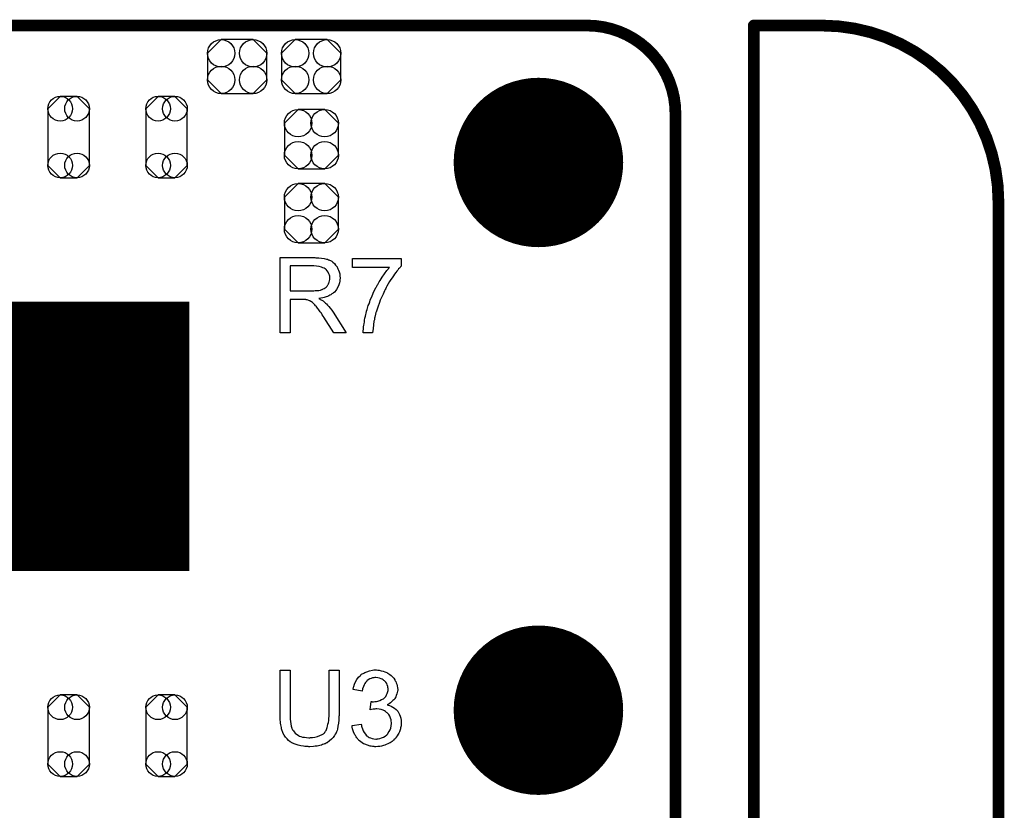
# Model space of a CAD drawing. Extents: x -0.07 to 0.95, y -0.15 to 1.54.
# Tile 21 of 21: x 0.45 to 0.95, y 1.14 to 1.54. Entities that reach past the tile are written whole.
import ezdxf

# ---------------------------------------------------------------- set-up
doc = ezdxf.new("R2010")
doc.units = 0
doc.layers.get('0').update_dxf_attribs({"linetype": 'CONTINUOUS'})
for name, color, linetype in [('gko', 6, 'CONTINUOUS'), ('gto', 2, 'CONTINUOUS'), ('gts', 1, 'CONTINUOUS')]:
    doc.layers.add(name, color=color, linetype=linetype)

# ---------------------------------------------------------------- blocks, each defined once
blk = doc.blocks.new('D30')
at = {"const_width": 0.003}
blk.add_lwpolyline([(-0.0015, 0, 1), (0.0015, 0, 1)], format="xyb", close=True, dxfattribs=at)
blk = doc.blocks.new('D54')
at = {"const_width": 0.0433}
blk.add_lwpolyline([(-0.02165, 0, 1), (0.02165, 0, 1)], format="xyb", close=True, dxfattribs=at)
blk = doc.blocks.new('D75')
blk.add_lwpolyline([(0.0106, -0.0145), (0.0106, 0.0145), (0.0043, 0.0208), (-0.0043, 0.0208), (-0.0106, 0.0145), (-0.0106, -0.0145), (-0.0043, -0.0208), (0.0043, -0.0208)], close=True)
for centre in [(-0.0043, 0.0145), (0.0043, 0.0145), (-0.0043, -0.0145), (0.0043, -0.0145)]:
    blk.add_circle(centre, 0.0063)
blk = doc.blocks.new('D76')
at = {"const_width": 0.1378}
blk.add_lwpolyline([(-0.0866, 0), (0.0866, 0)], dxfattribs=at)
blk = doc.blocks.new('D77')
blk.add_lwpolyline([(0.0152, -0.0068), (0.0152, 0.0068), (0.0082, 0.0138), (-0.0082, 0.0138), (-0.0152, 0.0068), (-0.0152, -0.0068), (-0.0082, -0.0138), (0.0082, -0.0138)], close=True)
for centre in [(-0.0082, 0.0068), (0.0082, 0.0068), (-0.0082, -0.0068), (0.0082, -0.0068)]:
    blk.add_circle(centre, 0.007)
blk = doc.blocks.new('D80')
blk.add_lwpolyline([(-0.0068, -0.0152), (0.0068, -0.0152), (0.0138, -0.0082), (0.0138, 0.0082), (0.0068, 0.0152), (-0.0068, 0.0152), (-0.0138, 0.0082), (-0.0138, -0.0082)], close=True)
for centre in [(-0.0068, 0.0082), (0.0068, 0.0082), (-0.0068, -0.0082), (0.0068, -0.0082)]:
    blk.add_circle(centre, 0.007)

msp = doc.modelspace()

# ---------------------------------------------------------------- linework, layer by layer
at = {"layer": 'gko', "color": 6, "const_width": 0.006}
for points in [[(0.16, 1.54), (0.74, 1.54)], [(0.825, 1.54), (0.86, 1.54)], [(0.825, 0.9764), (0.825, 1.54)], [(0.785, 1.495), (0.785, 1.495)], [(0.785, 1.495), (0.785, 1.495)], [(0.785, 1.06), (0.785, 1.495)], [(0.95, 1.45), (0.95, 1.45)], [(0.95, 1.45), (0.95, 1.45)], [(0.95, -0.05), (0.95, 1.45)]]:
    msp.add_lwpolyline(points, dxfattribs=at)
for points in [[(0.785, 1.495, 0.414214), (0.74, 1.54)], [(0.95, 1.45, 0.414214), (0.86, 1.54)]]:
    msp.add_lwpolyline(points, format="xyb", dxfattribs=at)
at = {"layer": 'gto', "color": 2}
for points in [[(0.6013, 1.4213), (0.6018, 1.4213), (0.6029, 1.4212), (0.6041, 1.4211), (0.6055, 1.4209), (0.6067, 1.4206), (0.6073, 1.4205), (0.6078, 1.4203), (0.6079, 1.4203), (0.6079, 1.4202), (0.6083, 1.4201), (0.6088, 1.4199), (0.6094, 1.4195), (0.61, 1.419), (0.6108, 1.4183), (0.6114, 1.4175), (0.6121, 1.4166), (0.6121, 1.4166), (0.6121, 1.4165), (0.6124, 1.4162), (0.6126, 1.4156), (0.6129, 1.4149), (0.6132, 1.4141), (0.6135, 1.4131), (0.6136, 1.412), (0.6137, 1.4109), (0.6137, 1.4108), (0.6137, 1.4107), (0.6137, 1.4105), (0.6136, 1.4102), (0.6136, 1.4098), (0.6136, 1.4094), (0.6134, 1.4085), (0.613, 1.4074), (0.6126, 1.4062), (0.6119, 1.405), (0.6115, 1.4045), (0.611, 1.4039), (0.611, 1.4039), (0.6109, 1.4038), (0.6108, 1.4036), (0.6105, 1.4035), (0.6102, 1.4033), (0.6099, 1.403), (0.6095, 1.4028), (0.609, 1.4024), (0.6085, 1.4021), (0.6079, 1.4019), (0.6072, 1.4015), (0.6065, 1.4013), (0.6056, 1.401), (0.6048, 1.4008), (0.6039, 1.4006), (0.6029, 1.4004), (0.603, 1.4004), (0.6032, 1.4003), (0.6035, 1.4), (0.604, 1.3998), (0.605, 1.3992), (0.6055, 1.3988), (0.6059, 1.3985), (0.606, 1.3984), (0.6063, 1.3981), (0.6068, 1.3977), (0.6073, 1.3971), (0.6079, 1.3963), (0.6086, 1.3955), (0.6094, 1.3945), (0.6101, 1.3934), (0.6167, 1.3829), (0.6104, 1.3829), (0.6054, 1.3909), (0.6054, 1.391), (0.6053, 1.3911), (0.6051, 1.3913), (0.605, 1.3915), (0.6046, 1.3921), (0.6041, 1.3929), (0.6035, 1.3937), (0.6029, 1.3946), (0.6023, 1.3954), (0.6017, 1.3962), (0.6016, 1.3963), (0.6015, 1.3965), (0.6012, 1.3968), (0.6008, 1.3972), (0.6, 1.398), (0.5995, 1.3984), (0.5991, 1.3988), (0.599, 1.3988), (0.5989, 1.3989), (0.5987, 1.399), (0.5984, 1.3992), (0.598, 1.3993), (0.5977, 1.3995), (0.5968, 1.3998), (0.5967, 1.3998), (0.5966, 1.3998), (0.5964, 1.3998), (0.5961, 1.3999), (0.5957, 1.3999), (0.5953, 1.3999), (0.5947, 1.4), (0.5881, 1.4), (0.5881, 1.3829), (0.583, 1.3829), (0.583, 1.4214), (0.6008, 1.4214), (0.6013, 1.4213)], [(0.6449, 1.4171), (0.6449, 1.4171), (0.6448, 1.417), (0.6445, 1.4167), (0.6443, 1.4164), (0.644, 1.416), (0.6436, 1.4156), (0.6431, 1.415), (0.6426, 1.4144), (0.6421, 1.4137), (0.6415, 1.4129), (0.6409, 1.412), (0.6403, 1.4111), (0.6396, 1.4101), (0.6389, 1.4091), (0.6383, 1.4079), (0.6376, 1.4068), (0.6376, 1.4067), (0.6374, 1.4065), (0.6373, 1.4061), (0.637, 1.4056), (0.6367, 1.405), (0.6364, 1.4044), (0.636, 1.4036), (0.6356, 1.4027), (0.6352, 1.4017), (0.6347, 1.4007), (0.6342, 1.3996), (0.6338, 1.3984), (0.6329, 1.396), (0.6321, 1.3935), (0.6321, 1.3934), (0.632, 1.3933), (0.632, 1.393), (0.6318, 1.3927), (0.6317, 1.3922), (0.6316, 1.3917), (0.6315, 1.391), (0.6313, 1.3904), (0.6312, 1.3896), (0.631, 1.3888), (0.6307, 1.387), (0.6305, 1.3851), (0.6303, 1.3829), (0.6255, 1.3829), (0.6255, 1.383), (0.6255, 1.3832), (0.6255, 1.3834), (0.6255, 1.3837), (0.6255, 1.3842), (0.6256, 1.3847), (0.6256, 1.3853), (0.6257, 1.386), (0.6258, 1.3868), (0.6259, 1.3876), (0.6261, 1.3885), (0.6262, 1.3894), (0.6264, 1.3904), (0.6266, 1.3915), (0.6272, 1.3938), (0.6272, 1.3939), (0.6272, 1.3941), (0.6273, 1.3944), (0.6275, 1.3949), (0.6277, 1.3955), (0.6279, 1.3962), (0.6281, 1.3969), (0.6285, 1.3978), (0.6288, 1.3987), (0.6291, 1.3997), (0.63, 1.4018), (0.631, 1.404), (0.6321, 1.4062), (0.6321, 1.4063), (0.6322, 1.4065), (0.6324, 1.4068), (0.6326, 1.4072), (0.6329, 1.4077), (0.6333, 1.4083), (0.6337, 1.409), (0.6341, 1.4097), (0.6352, 1.4113), (0.6363, 1.413), (0.6376, 1.4147), (0.6389, 1.4163), (0.6201, 1.4163), (0.6201, 1.4209), (0.6449, 1.4209), (0.6449, 1.4171)], [(0.6002, 1.4171), (0.5881, 1.4171), (0.5881, 1.4044), (0.5995, 1.4044), (0.6002, 1.4044), (0.601, 1.4045), (0.6019, 1.4045), (0.6028, 1.4046), (0.6036, 1.4048), (0.6044, 1.405), (0.6045, 1.4051), (0.6048, 1.4052), (0.6051, 1.4054), (0.6055, 1.4056), (0.606, 1.4059), (0.6065, 1.4063), (0.607, 1.4068), (0.6074, 1.4074), (0.6075, 1.4074), (0.6076, 1.4076), (0.6078, 1.408), (0.608, 1.4084), (0.6081, 1.4089), (0.6083, 1.4095), (0.6084, 1.4101), (0.6085, 1.4108), (0.6085, 1.4109), (0.6085, 1.4109), (0.6084, 1.4113), (0.6084, 1.4118), (0.6083, 1.4124), (0.608, 1.4131), (0.6076, 1.4139), (0.6071, 1.4146), (0.6065, 1.4153), (0.6064, 1.4154), (0.6061, 1.4156), (0.6056, 1.4159), (0.6049, 1.4162), (0.6041, 1.4165), (0.603, 1.4168), (0.6017, 1.417), (0.6002, 1.4171)], [(0.6132, 1.1882), (0.6132, 1.1882), (0.6132, 1.1879), (0.6132, 1.1877), (0.6132, 1.1873), (0.6131, 1.1868), (0.6131, 1.1862), (0.6131, 1.1855), (0.613, 1.1849), (0.6129, 1.1834), (0.6126, 1.1818), (0.6123, 1.1803), (0.6121, 1.1796), (0.6119, 1.1789), (0.6119, 1.1789), (0.6118, 1.1788), (0.6117, 1.1786), (0.6116, 1.1784), (0.6112, 1.1778), (0.6108, 1.177), (0.6101, 1.1761), (0.6093, 1.1752), (0.6083, 1.1743), (0.6071, 1.1734), (0.607, 1.1734), (0.6069, 1.1733), (0.6068, 1.1733), (0.6065, 1.1731), (0.6061, 1.1729), (0.6057, 1.1728), (0.6053, 1.1726), (0.6047, 1.1724), (0.6041, 1.1722), (0.6034, 1.172), (0.6027, 1.1718), (0.6019, 1.1717), (0.601, 1.1716), (0.6001, 1.1714), (0.5982, 1.1713), (0.5977, 1.1713), (0.5973, 1.1714), (0.5968, 1.1714), (0.5963, 1.1714), (0.5957, 1.1715), (0.595, 1.1716), (0.5937, 1.1718), (0.5922, 1.1721), (0.5907, 1.1726), (0.5893, 1.1732), (0.5893, 1.1732), (0.5892, 1.1733), (0.589, 1.1734), (0.5888, 1.1735), (0.5882, 1.1739), (0.5874, 1.1746), (0.5866, 1.1753), (0.5858, 1.1762), (0.5851, 1.1773), (0.5844, 1.1785), (0.5844, 1.1786), (0.5844, 1.1787), (0.5843, 1.1789), (0.5842, 1.1792), (0.5841, 1.1795), (0.584, 1.18), (0.5838, 1.1805), (0.5837, 1.1811), (0.5836, 1.1818), (0.5834, 1.1825), (0.5833, 1.1833), (0.5832, 1.1841), (0.5831, 1.185), (0.5831, 1.186), (0.583, 1.1871), (0.583, 1.1882), (0.583, 1.2104), (0.5881, 1.2104), (0.5881, 1.1882), (0.5881, 1.1882), (0.5881, 1.188), (0.5881, 1.1877), (0.5881, 1.1874), (0.5882, 1.187), (0.5882, 1.1865), (0.5882, 1.1854), (0.5883, 1.1842), (0.5885, 1.183), (0.5887, 1.1818), (0.5888, 1.1813), (0.589, 1.1808), (0.589, 1.1807), (0.5892, 1.1804), (0.5894, 1.18), (0.5898, 1.1795), (0.5902, 1.1789), (0.5907, 1.1783), (0.5914, 1.1777), (0.5922, 1.1772), (0.5923, 1.1772), (0.5925, 1.177), (0.593, 1.1768), (0.5937, 1.1766), (0.5945, 1.1763), (0.5955, 1.1762), (0.5965, 1.176), (0.5977, 1.1759), (0.5983, 1.1759), (0.5986, 1.176), (0.5991, 1.176), (0.5996, 1.1761), (0.6008, 1.1763), (0.6021, 1.1766), (0.6034, 1.177), (0.6046, 1.1776), (0.6052, 1.178), (0.6057, 1.1784), (0.6058, 1.1785), (0.6058, 1.1785), (0.6059, 1.1787), (0.6061, 1.1789), (0.6063, 1.1793), (0.6065, 1.1796), (0.6067, 1.1801), (0.6069, 1.1806), (0.6071, 1.1812), (0.6073, 1.1819), (0.6075, 1.1828), (0.6077, 1.1837), (0.6079, 1.1847), (0.608, 1.1857), (0.6081, 1.1869), (0.6081, 1.1882), (0.6081, 1.2104), (0.6132, 1.2104), (0.6132, 1.1882)], [(0.633, 1.2105), (0.6337, 1.2104), (0.6346, 1.2102), (0.6356, 1.21), (0.6366, 1.2096), (0.6376, 1.2092), (0.6376, 1.2092), (0.6377, 1.2091), (0.638, 1.209), (0.6385, 1.2086), (0.6391, 1.2082), (0.6397, 1.2077), (0.6404, 1.2071), (0.6411, 1.2064), (0.6416, 1.2055), (0.6417, 1.2054), (0.6418, 1.2051), (0.6421, 1.2046), (0.6423, 1.204), (0.6426, 1.2033), (0.6428, 1.2025), (0.643, 1.2015), (0.6431, 1.2006), (0.6431, 1.2005), (0.6431, 1.2001), (0.643, 1.1997), (0.6429, 1.1991), (0.6427, 1.1984), (0.6424, 1.1976), (0.6421, 1.1968), (0.6417, 1.196), (0.6416, 1.1959), (0.6414, 1.1957), (0.6411, 1.1953), (0.6407, 1.1949), (0.6401, 1.1944), (0.6394, 1.1938), (0.6387, 1.1933), (0.6377, 1.1928), (0.6378, 1.1928), (0.6379, 1.1928), (0.6381, 1.1927), (0.6383, 1.1926), (0.6389, 1.1924), (0.6397, 1.1921), (0.6406, 1.1916), (0.6414, 1.1911), (0.6423, 1.1904), (0.6431, 1.1895), (0.6431, 1.1894), (0.6433, 1.1891), (0.6437, 1.1885), (0.644, 1.1878), (0.6443, 1.1869), (0.6447, 1.1859), (0.6449, 1.1847), (0.6449, 1.1833), (0.6449, 1.1833), (0.6449, 1.1831), (0.6449, 1.1828), (0.6449, 1.1825), (0.6448, 1.182), (0.6447, 1.1815), (0.6446, 1.181), (0.6445, 1.1804), (0.6441, 1.179), (0.6437, 1.1783), (0.6434, 1.1777), (0.6429, 1.1769), (0.6424, 1.1762), (0.6419, 1.1755), (0.6412, 1.1748), (0.6412, 1.1748), (0.6411, 1.1747), (0.6408, 1.1745), (0.6406, 1.1743), (0.6402, 1.174), (0.6398, 1.1737), (0.6393, 1.1734), (0.6387, 1.1731), (0.6381, 1.1728), (0.6373, 1.1724), (0.6366, 1.1722), (0.6358, 1.1719), (0.6349, 1.1717), (0.6339, 1.1715), (0.633, 1.1714), (0.632, 1.1713), (0.6315, 1.1713), (0.6311, 1.1714), (0.6307, 1.1714), (0.6302, 1.1715), (0.6296, 1.1716), (0.629, 1.1717), (0.6277, 1.1721), (0.6263, 1.1726), (0.6256, 1.1729), (0.6249, 1.1733), (0.6242, 1.1738), (0.6236, 1.1743), (0.6235, 1.1744), (0.6234, 1.1745), (0.6232, 1.1747), (0.6231, 1.1749), (0.6228, 1.1752), (0.6225, 1.1756), (0.6222, 1.1759), (0.6219, 1.1764), (0.6215, 1.177), (0.6212, 1.1775), (0.6206, 1.1789), (0.6201, 1.1804), (0.6199, 1.1813), (0.6198, 1.1822), (0.6245, 1.1828), (0.6245, 1.1827), (0.6246, 1.1826), (0.6246, 1.1824), (0.6247, 1.1821), (0.6247, 1.1818), (0.6248, 1.1814), (0.6251, 1.1805), (0.6255, 1.1795), (0.626, 1.1786), (0.6266, 1.1777), (0.6272, 1.1769), (0.6273, 1.1769), (0.6276, 1.1767), (0.628, 1.1764), (0.6286, 1.1761), (0.6292, 1.1758), (0.6301, 1.1755), (0.631, 1.1753), (0.632, 1.1752), (0.6323, 1.1752), (0.6326, 1.1753), (0.6332, 1.1753), (0.6339, 1.1755), (0.6348, 1.1758), (0.6358, 1.1762), (0.6367, 1.1767), (0.6376, 1.1775), (0.6377, 1.1776), (0.638, 1.1779), (0.6383, 1.1784), (0.6388, 1.1791), (0.6392, 1.1799), (0.6396, 1.1809), (0.6398, 1.182), (0.6399, 1.1832), (0.6399, 1.1833), (0.6399, 1.1834), (0.6399, 1.1835), (0.6399, 1.1838), (0.6398, 1.1844), (0.6397, 1.1851), (0.6394, 1.186), (0.6391, 1.1869), (0.6385, 1.1878), (0.6378, 1.1886), (0.6377, 1.1887), (0.6374, 1.1889), (0.6369, 1.1893), (0.6363, 1.1896), (0.6356, 1.19), (0.6346, 1.1904), (0.6336, 1.1906), (0.6324, 1.1907), (0.6319, 1.1907), (0.6315, 1.1906), (0.631, 1.1906), (0.6305, 1.1905), (0.6298, 1.1904), (0.6291, 1.1902), (0.6296, 1.1944), (0.6299, 1.1944), (0.6301, 1.1943), (0.6308, 1.1943), (0.6315, 1.1944), (0.6322, 1.1945), (0.633, 1.1947), (0.6339, 1.195), (0.6348, 1.1954), (0.6358, 1.1959), (0.6358, 1.1959), (0.6359, 1.1959), (0.6362, 1.1961), (0.6366, 1.1965), (0.637, 1.197), (0.6374, 1.1978), (0.6378, 1.1986), (0.6381, 1.1995), (0.6382, 1.2001), (0.6382, 1.2007), (0.6382, 1.2007), (0.6382, 1.2008), (0.6382, 1.2011), (0.6381, 1.2016), (0.638, 1.2022), (0.6378, 1.2029), (0.6375, 1.2036), (0.6371, 1.2043), (0.6364, 1.205), (0.6364, 1.205), (0.6361, 1.2052), (0.6357, 1.2055), (0.6352, 1.2059), (0.6346, 1.2061), (0.6338, 1.2064), (0.6329, 1.2066), (0.6319, 1.2067), (0.6315, 1.2067), (0.631, 1.2066), (0.6303, 1.2065), (0.6296, 1.2062), (0.6288, 1.206), (0.6281, 1.2055), (0.6273, 1.205), (0.6273, 1.2049), (0.6271, 1.2046), (0.6267, 1.2042), (0.6263, 1.2037), (0.626, 1.203), (0.6256, 1.2021), (0.6252, 1.201), (0.625, 1.1998), (0.6203, 1.2006), (0.6203, 1.2007), (0.6204, 1.2009), (0.6204, 1.2011), (0.6205, 1.2014), (0.6206, 1.2018), (0.6207, 1.2022), (0.6211, 1.2033), (0.6216, 1.2045), (0.6223, 1.2057), (0.6231, 1.2069), (0.6242, 1.208), (0.6242, 1.208), (0.6243, 1.2081), (0.6245, 1.2082), (0.6247, 1.2084), (0.625, 1.2086), (0.6254, 1.2088), (0.6258, 1.209), (0.6263, 1.2093), (0.6274, 1.2097), (0.6287, 1.2102), (0.6302, 1.2105), (0.631, 1.2106), (0.6323, 1.2106), (0.633, 1.2105)]]:
    msp.add_lwpolyline(points, dxfattribs=at)

# ---------------------------------------------------------------- block references
at = {"layer": 'gko'}
for p in [(0.74, 1.54), (0.74, 1.54), (0.825, 1.54), (0.825, 1.54), (0.86, 1.54), (0.86, 1.54), (0.785, 1.495), (0.785, 1.495), (0.785, 1.495), (0.785, 1.495), (0.95, 1.45), (0.95, 1.45), (0.95, 1.45), (0.95, 1.45)]:
    msp.add_blockref('D30', p, dxfattribs=at)
at = {"layer": 'gts'}
for name, p in [('D77', (0.5611, 1.519)), ('D77', (0.5989, 1.519)), ('D54', (0.715, 1.47)), ('D75', (0.475, 1.483)), ('D75', (0.525, 1.483)), ('D80', (0.599, 1.4819)), ('D80', (0.599, 1.4441)), ('D76', (0.45, 1.33)), ('D54', (0.715, 1.19)), ('D75', (0.475, 1.177)), ('D75', (0.525, 1.177))]:
    msp.add_blockref(name, p, dxfattribs=at)

doc.saveas('drawing.dxf')
